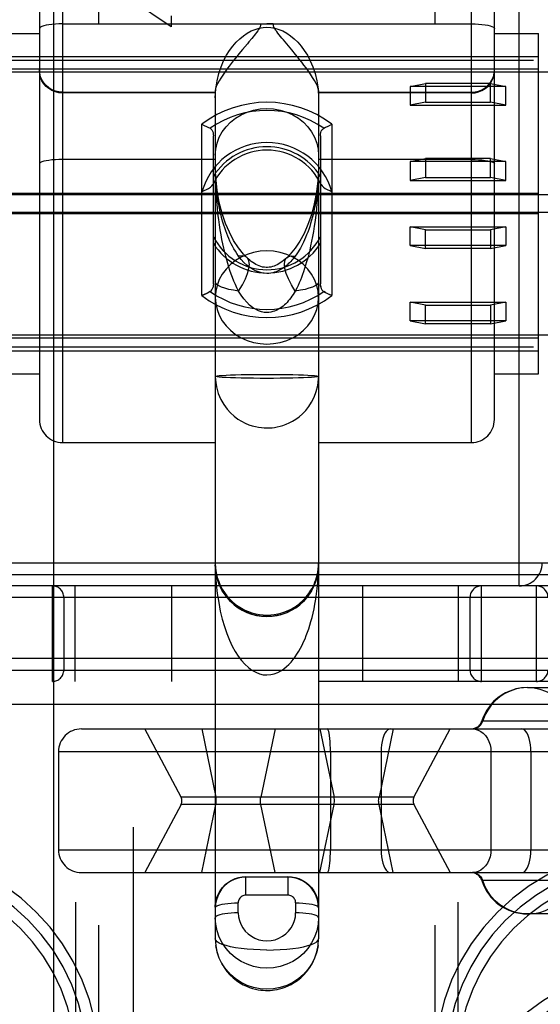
# Model space of a CAD drawing. Header units: inches. Extents: x 0 to 214, y 0 to 139.
# Tile 36 of 147: x 65.922 to 66.603, y 65.655 to 66.943. Entities that reach past the tile are written whole.
import ezdxf

# ---------------------------------------------------------------- set-up
doc = ezdxf.new("R2010")
doc.units = ezdxf.units.IN
doc.header["$LTSCALE"] = 11.786071
doc.header["$MEASUREMENT"] = 0
doc.linetypes.add('HIDDEN', pattern=[0.2, 0.1, -0.1])
doc.layers.add('DEFAULT_2', color=8, linetype='HIDDEN')
doc.layers.add('MAIN_OR_RIGHT_DOOR_ASSEMBLY', color=7, linetype='CONTINUOUS')

msp = doc.modelspace()

# ---------------------------------------------------------------- linework, layer by layer
at = {"layer": 'DEFAULT_2', "color": 8, "linetype": 'HIDDEN'}
for p, q in [((66.0252, 64.5799), (66.0252, 70.1404)), ((66.4652, 64.5799), (66.4652, 70.1404)), ((65.9952, 64.6099), (65.9952, 70.1104)), ((66.4952, 64.6099), (66.4952, 70.1104)), ((65.9777, 67.1082), (65.9777, 66.3896)), ((66.5127, 66.3896), (66.5127, 67.1082)), ((65.9477, 67.1017), (65.9477, 66.4196)), ((66.5427, 66.4196), (66.5427, 67.1017)), ((66.5752, 66.2021), (66.5752, 66.9911)), ((66.12, 66.9334), (66.0681, 66.9681)), ((66.12, 66.9479), (66.12, 66.9334)), ((65.9777, 66.9373), (66.5127, 66.9373)), ((65.8902, 66.9248), (65.9477, 66.9248)), ((66.2776, 66.9032), (66.2667, 66.9162)), ((66.5427, 66.9248), (66.6002, 66.9248)), ((66.6002, 66.4793), (66.6002, 66.9248)), ((66.2132, 66.9036), (66.2086, 66.898)), ((65.4152, 66.8896), (67.0752, 66.8896)), ((65.8902, 66.8946), (66.6002, 66.8946)), ((66.6002, 66.8779), (65.8902, 66.8779)), ((67.0752, 66.8739), (65.4152, 66.8739)), ((66.1777, 66.85), (66.1777, 65.7405)), ((66.3127, 66.85), (66.3127, 65.7405)), ((66.4327, 66.8553), (66.4527, 66.8593)), ((66.5577, 66.8553), (66.4327, 66.8553)), ((66.4327, 66.8553), (66.4327, 66.8307)), ((66.5377, 66.8593), (66.4527, 66.8593)), ((66.4527, 66.8593), (66.4527, 66.8347)), ((66.5377, 66.8593), (66.5577, 66.8553)), ((66.5377, 66.8347), (66.5377, 66.8593)), ((66.5577, 66.8307), (66.5577, 66.8553)), ((65.9777, 66.8479), (66.1777, 66.8479)), ((66.1777, 66.8469), (65.9777, 66.8469)), ((66.3127, 66.8479), (66.5127, 66.8479)), ((66.5127, 66.8469), (66.3127, 66.8469)), ((66.4527, 66.8347), (66.4327, 66.8307)), ((66.4327, 66.8307), (66.5577, 66.8307)), ((66.4527, 66.8347), (66.5377, 66.8347)), ((66.5577, 66.8307), (66.5377, 66.8347)), ((66.1602, 66.5818), (66.1602, 66.8061)), ((66.3302, 66.8061), (66.3302, 66.5818)), ((66.1752, 66.5971), (66.1752, 66.7908)), ((66.3152, 66.7908), (66.3152, 66.5971)), ((66.1777, 66.7598), (65.9777, 66.7598)), ((66.5127, 66.7598), (66.3127, 66.7598)), ((66.4327, 66.757), (66.4527, 66.761)), ((66.5377, 66.761), (66.4527, 66.761)), ((66.4527, 66.761), (66.4527, 66.7364)), ((66.5377, 66.761), (66.5577, 66.757)), ((66.5377, 66.7364), (66.5377, 66.761)), ((66.1777, 66.7512), (66.1777, 66.7512)), ((66.5577, 66.757), (66.4327, 66.757)), ((66.4327, 66.757), (66.4327, 66.7324)), ((66.5577, 66.7324), (66.5577, 66.757)), ((66.4527, 66.7364), (66.4327, 66.7324)), ((66.4527, 66.7364), (66.5377, 66.7364)), ((66.5577, 66.7324), (66.5377, 66.7364)), ((66.4327, 66.7324), (66.5577, 66.7324)), ((67.0752, 66.7138), (65.4152, 66.7138)), ((66.6002, 66.7155), (65.8902, 66.7155)), ((67.0752, 66.6904), (65.4152, 66.6904)), ((66.6002, 66.6887), (65.8902, 66.6887)), ((66.4327, 66.6717), (66.5577, 66.6717)), ((66.4527, 66.6677), (66.4327, 66.6717)), ((66.4327, 66.6472), (66.4327, 66.6717)), ((66.5577, 66.6717), (66.5377, 66.6677)), ((66.5577, 66.6717), (66.5577, 66.6472)), ((66.4527, 66.6677), (66.5377, 66.6677)), ((66.4527, 66.6432), (66.4527, 66.6677)), ((66.5377, 66.6677), (66.5377, 66.6432)), ((66.5577, 66.6472), (66.4327, 66.6472)), ((66.4327, 66.6472), (66.4527, 66.6432)), ((66.5377, 66.6432), (66.4527, 66.6432)), ((66.5377, 66.6432), (66.5577, 66.6472)), ((66.3218, 66.586), (66.3196, 66.5872)), ((66.3302, 66.5818), (66.3272, 66.5833)), ((66.4327, 66.5734), (66.5577, 66.5734)), ((66.4527, 66.5694), (66.4327, 66.5734)), ((66.4327, 66.5489), (66.4327, 66.5734)), ((66.4527, 66.5694), (66.5377, 66.5694)), ((66.4527, 66.5449), (66.4527, 66.5694)), ((66.5577, 66.5734), (66.5377, 66.5694)), ((66.5377, 66.5694), (66.5377, 66.5449)), ((66.5577, 66.5734), (66.5577, 66.5489)), ((66.5577, 66.5489), (66.4327, 66.5489)), ((66.4327, 66.5489), (66.4527, 66.5449)), ((66.5377, 66.5449), (66.4527, 66.5449)), ((66.5377, 66.5449), (66.5577, 66.5489)), ((67.0752, 66.5302), (65.4152, 66.5302)), ((65.4152, 66.5146), (67.0752, 66.5146)), ((66.6002, 66.5262), (65.8902, 66.5262)), ((65.8902, 66.5096), (66.6002, 66.5096)), ((65.8902, 66.4793), (65.9477, 66.4793)), ((66.5427, 66.4793), (66.6002, 66.4793)), ((65.9777, 66.3896), (66.1777, 66.3896)), ((66.3127, 66.3896), (66.5127, 66.3896)), ((65.7452, 66.2321), (66.7452, 66.2321)), ((65.7452, 66.2171), (66.7452, 66.2171)), ((66.7452, 66.2021), (65.7452, 66.2021)), ((65.9646, 66.0771), (65.9646, 66.2021)), ((65.9946, 66.0771), (65.9946, 66.2021)), ((66.1202, 66.2021), (66.1202, 66.0771)), ((66.3702, 66.2021), (66.3702, 66.0771)), ((66.4959, 66.0771), (66.4959, 66.2021)), ((66.5259, 66.0771), (66.5259, 66.2021)), ((66.5977, 66.0771), (66.5977, 66.2021)), ((66.7452, 66.1871), (65.7452, 66.1871)), ((65.9796, 66.1871), (65.9796, 66.0921)), ((66.5109, 66.0921), (66.5109, 66.1871)), ((66.2627, 66.1644), (66.2711, 66.1672)), ((66.7452, 66.1071), (65.7452, 66.1071)), ((65.7452, 66.0921), (66.7452, 66.0921)), ((67.4927, 66.0771), (64.9977, 66.0771)), ((66.5858, 66.0691), (66.7006, 66.0691)), ((66.7452, 66.0471), (65.7452, 66.0471)), ((66.5262, 66.0255), (66.7601, 66.0255)), ((66.0026, 66.0151), (69.4612, 66.0151)), ((66.1329, 65.9258), (66.0854, 66.0151)), ((66.1599, 66.0151), (66.1785, 65.9258)), ((66.2558, 66.0151), (66.2372, 65.9258)), ((66.3144, 66.0151), (66.333, 65.9258)), ((66.4104, 66.0151), (66.3918, 65.9258)), ((66.4374, 65.9258), (66.4849, 66.0151)), ((69.4752, 65.9851), (65.9726, 65.9851)), ((65.9726, 65.9851), (65.9726, 65.8571)), ((66.3283, 65.9851), (66.3283, 65.8571)), ((66.3945, 65.9851), (66.3945, 65.8571)), ((66.5382, 65.9851), (66.5382, 65.8571)), ((66.5904, 65.9851), (66.5904, 65.8571)), ((66.4374, 65.9258), (66.1329, 65.9258)), ((66.1329, 65.9164), (66.0854, 65.8271)), ((66.4374, 65.9164), (66.1329, 65.9164)), ((66.1599, 65.8271), (66.1785, 65.9164)), ((66.2558, 65.8271), (66.2372, 65.9164)), ((66.3144, 65.8271), (66.333, 65.9164)), ((66.4104, 65.8271), (66.3918, 65.9164)), ((66.4374, 65.9164), (66.4849, 65.8271)), ((65.9726, 65.8571), (69.4752, 65.8571)), ((66.0026, 65.8271), (69.4612, 65.8271)), ((66.2177, 65.7976), (66.2177, 65.8218)), ((66.2727, 65.8211), (66.2177, 65.8211)), ((66.2727, 65.8218), (66.2727, 65.7976)), ((66.7601, 65.8166), (66.5262, 65.8166)), ((66.2727, 65.7976), (66.2177, 65.7976)), ((66.2077, 65.7746), (66.2077, 65.7876)), ((66.2827, 65.7876), (66.2827, 65.7746)), ((66.7006, 65.7731), (66.5858, 65.7731))]:
    msp.add_line(p, q, dxfattribs=at)
for points in [[(65.9777, 66.9373), (65.973, 66.9372), (65.9685, 66.937), (65.9641, 66.9366), (65.9601, 66.9361), (65.9565, 66.9354), (65.9535, 66.9346), (65.951, 66.9338), (65.9492, 66.9328), (65.9481, 66.9319), (65.9477, 66.9308)], [(66.1777, 66.8406), (66.1785, 66.8523), (66.18, 66.8629), (66.1823, 66.8725), (66.1853, 66.8811), (66.1886, 66.889), (66.1923, 66.8961), (66.1963, 66.9024), (66.2005, 66.9082), (66.205, 66.9133), (66.2096, 66.9178), (66.2144, 66.9217), (66.2194, 66.9251), (66.2245, 66.9279), (66.2297, 66.93), (66.2349, 66.9315), (66.2401, 66.9324), (66.2452, 66.9327), (66.2503, 66.9324), (66.2555, 66.9315), (66.2608, 66.93), (66.266, 66.9279), (66.2711, 66.9251), (66.2761, 66.9217), (66.2809, 66.9178), (66.2855, 66.9133), (66.2899, 66.9082), (66.2941, 66.9024), (66.2981, 66.8961), (66.3018, 66.889), (66.3052, 66.8811), (66.3081, 66.8725), (66.3105, 66.8629), (66.312, 66.8523), (66.3127, 66.8406)], [(66.237, 66.9373), (66.2368, 66.9354), (66.2362, 66.9335), (66.2354, 66.9316), (66.2343, 66.9298), (66.2331, 66.9279), (66.2317, 66.926), (66.2303, 66.9241), (66.2287, 66.9222), (66.2271, 66.9201), (66.2253, 66.918)], [(66.237, 66.9373), (66.2391, 66.9374), (66.2411, 66.9374), (66.2432, 66.9374), (66.2452, 66.9374)], [(66.2534, 66.9373), (66.2514, 66.9374), (66.2494, 66.9374), (66.2473, 66.9374), (66.2452, 66.9374)], [(66.2667, 66.9162), (66.2648, 66.9185), (66.2629, 66.9207), (66.2611, 66.9229), (66.2595, 66.925), (66.258, 66.9271), (66.2566, 66.9291), (66.2554, 66.9311), (66.2544, 66.9331), (66.2537, 66.9352), (66.2534, 66.9373)], [(66.5127, 66.9373), (66.5174, 66.9372), (66.522, 66.937), (66.5263, 66.9366), (66.5304, 66.9361), (66.5339, 66.9354), (66.537, 66.9346), (66.5395, 66.9338), (66.5413, 66.9328), (66.5424, 66.9319), (66.5427, 66.9308)], [(66.2253, 66.918), (66.2216, 66.9136), (66.2196, 66.9112), (66.2132, 66.9036)], [(66.3127, 66.85), (66.3123, 66.8526), (66.3113, 66.8557), (66.3097, 66.8592), (66.3075, 66.8632), (66.305, 66.8672), (66.3023, 66.8714), (66.2994, 66.8755), (66.2964, 66.8795), (66.2935, 66.8834), (66.2907, 66.8871), (66.2879, 66.8906), (66.2852, 66.894), (66.2826, 66.8972), (66.2776, 66.9032)], [(66.2086, 66.898), (66.2061, 66.895), (66.2036, 66.8919), (66.201, 66.8887), (66.1984, 66.8853), (66.1957, 66.8818), (66.1929, 66.8781), (66.1902, 66.8742), (66.1875, 66.8703), (66.1849, 66.8664), (66.1826, 66.8625), (66.1806, 66.8588), (66.179, 66.8554), (66.1781, 66.8525), (66.1777, 66.85)], [(65.9777, 66.8479), (65.973, 66.8482), (65.9685, 66.8493), (65.9641, 66.8511), (65.9601, 66.8535), (65.9565, 66.8565), (65.9535, 66.86), (65.951, 66.8639), (65.9492, 66.8681), (65.9481, 66.8726), (65.9477, 66.8772)], [(65.9777, 66.8469), (65.973, 66.8472), (65.9685, 66.8483), (65.9641, 66.8501), (65.9601, 66.8525), (65.9565, 66.8554), (65.9535, 66.8589), (65.951, 66.8629), (65.9492, 66.8671), (65.9481, 66.8716), (65.9477, 66.8762)], [(66.5127, 66.8479), (66.5174, 66.8482), (66.522, 66.8493), (66.5263, 66.8511), (66.5304, 66.8535), (66.5339, 66.8565), (66.537, 66.86), (66.5395, 66.8639), (66.5413, 66.8681), (66.5424, 66.8726), (66.5427, 66.8772)], [(66.5127, 66.8469), (66.5174, 66.8472), (66.522, 66.8483), (66.5263, 66.8501), (66.5304, 66.8525), (66.5339, 66.8554), (66.537, 66.8589), (66.5395, 66.8629), (66.5413, 66.8671), (66.5424, 66.8716), (66.5427, 66.8762)], [(66.1777, 66.7656), (66.1783, 66.7735), (66.18, 66.7813), (66.1829, 66.7889), (66.1868, 66.796), (66.1917, 66.8027), (66.1975, 66.8087), (66.2041, 66.8139), (66.2115, 66.8183), (66.2194, 66.8219), (66.2278, 66.8244), (66.2364, 66.826), (66.2452, 66.8265), (66.254, 66.826), (66.2627, 66.8244), (66.2711, 66.8219), (66.279, 66.8183), (66.2863, 66.8139), (66.293, 66.8087), (66.2988, 66.8027), (66.3037, 66.796), (66.3076, 66.7889), (66.3104, 66.7813), (66.3121, 66.7735), (66.3127, 66.7656)], [(66.1602, 66.8061), (66.1632, 66.8045), (66.1661, 66.8031), (66.1686, 66.8018), (66.1708, 66.8007)], [(66.1708, 66.8007), (66.1722, 66.7997), (66.1733, 66.7984), (66.1741, 66.7969), (66.1747, 66.795), (66.1751, 66.793), (66.1752, 66.7908)], [(66.3152, 66.7908), (66.3153, 66.793), (66.3157, 66.795), (66.3163, 66.7969), (66.3172, 66.7984), (66.3183, 66.7997), (66.3196, 66.8007)], [(66.3196, 66.8007), (66.3218, 66.8019), (66.3244, 66.8031), (66.3272, 66.8045), (66.3302, 66.8061)], [(65.9777, 66.7598), (65.973, 66.7597), (65.9685, 66.7595), (65.9641, 66.7592), (65.9601, 66.7587), (65.9565, 66.7582), (65.9535, 66.7575), (65.951, 66.7568), (65.9492, 66.756), (65.9481, 66.7551), (65.9477, 66.7542)], [(66.5127, 66.7598), (66.5174, 66.7597), (66.522, 66.7595), (66.5263, 66.7592), (66.5304, 66.7587), (66.5339, 66.7582), (66.537, 66.7575), (66.5395, 66.7568), (66.5413, 66.756), (66.5424, 66.7551), (66.5427, 66.7542)], [(66.2193, 66.6313), (66.2146, 66.6361), (66.2079, 66.6444), (66.2017, 66.654), (66.1961, 66.6646), (66.1911, 66.6763), (66.1866, 66.6892), (66.1828, 66.7037), (66.18, 66.7196), (66.1782, 66.7367), (66.1777, 66.7512)], [(66.2082, 66.6336), (66.206, 66.6367), (66.2039, 66.6399), (66.202, 66.6431), (66.2002, 66.6464), (66.1985, 66.6496), (66.1969, 66.653), (66.1954, 66.6563), (66.194, 66.6597), (66.1926, 66.6631), (66.1913, 66.6666), (66.19, 66.6703), (66.1888, 66.6741), (66.1876, 66.678), (66.1864, 66.6822), (66.1853, 66.6865), (66.1842, 66.6911), (66.1831, 66.696), (66.1822, 66.7011), (66.1812, 66.7064), (66.1804, 66.712), (66.1796, 66.7179), (66.179, 66.724), (66.1785, 66.7303), (66.1781, 66.737), (66.1778, 66.744), (66.1777, 66.7512)], [(66.2082, 66.5877), (66.206, 66.5921), (66.2039, 66.5965), (66.202, 66.6009), (66.2002, 66.6055), (66.1985, 66.61), (66.1969, 66.6146), (66.1954, 66.6192), (66.194, 66.6239), (66.1926, 66.6287), (66.1913, 66.6336), (66.19, 66.6387), (66.1888, 66.6439), (66.1876, 66.6494), (66.1864, 66.6552), (66.1853, 66.6613), (66.1842, 66.6677), (66.1831, 66.6744), (66.1822, 66.6815), (66.1812, 66.6889), (66.1804, 66.6967), (66.1796, 66.7048), (66.179, 66.7133), (66.1785, 66.7222), (66.1781, 66.7315), (66.1778, 66.7411), (66.1777, 66.7512)], [(66.3127, 66.7512), (66.3122, 66.7356), (66.3102, 66.7177), (66.3072, 66.7018), (66.3033, 66.6875), (66.2988, 66.6747), (66.2937, 66.6632), (66.2881, 66.6529), (66.2821, 66.6438), (66.2757, 66.6359), (66.2711, 66.6313)], [(66.3127, 66.7512), (66.3127, 66.7428), (66.3125, 66.7346), (66.3122, 66.7265), (66.3118, 66.7186), (66.3113, 66.7106), (66.3106, 66.7027), (66.3099, 66.6949), (66.309, 66.6873), (66.3081, 66.6799), (66.3071, 66.6727), (66.306, 66.6658), (66.3048, 66.6592), (66.3036, 66.6529), (66.3023, 66.6469), (66.3011, 66.6413), (66.2998, 66.636), (66.2985, 66.6309), (66.2971, 66.6261), (66.2958, 66.6216), (66.2944, 66.6172), (66.293, 66.6131), (66.2917, 66.6093), (66.2903, 66.6056), (66.2889, 66.602), (66.2874, 66.5985), (66.2859, 66.595), (66.2842, 66.5914), (66.2823, 66.5877)], [(66.3127, 66.7452), (66.3125, 66.7392), (66.3122, 66.7334), (66.3118, 66.7277), (66.3113, 66.722), (66.3106, 66.7163), (66.3099, 66.7107), (66.309, 66.7052), (66.3081, 66.6999), (66.3071, 66.6947), (66.306, 66.6898), (66.3048, 66.685), (66.3036, 66.6805), (66.3023, 66.6762), (66.3011, 66.6722), (66.2998, 66.6683), (66.2985, 66.6647), (66.2971, 66.6612), (66.2958, 66.658), (66.2944, 66.6549), (66.293, 66.6519), (66.2917, 66.6491), (66.2903, 66.6465), (66.2889, 66.6439), (66.2874, 66.6414), (66.2859, 66.6389), (66.2842, 66.6363), (66.2823, 66.6336)], [(66.1602, 66.7175), (66.1633, 66.7191), (66.1662, 66.7206), (66.1689, 66.722), (66.1713, 66.7235), (66.1731, 66.7252), (66.1744, 66.727)], [(66.3161, 66.727), (66.3174, 66.7252), (66.3192, 66.7235), (66.3215, 66.722), (66.3242, 66.7206), (66.3272, 66.7191), (66.3302, 66.7175)], [(66.2452, 66.6404), (66.2364, 66.6399), (66.2278, 66.6383), (66.2194, 66.6357), (66.2115, 66.6322), (66.2041, 66.6278), (66.1975, 66.6225), (66.1917, 66.6165), (66.1868, 66.6099), (66.1829, 66.6028), (66.18, 66.5952), (66.1783, 66.5874), (66.1777, 66.5794)], [(66.2193, 66.6313), (66.2171, 66.6328), (66.2131, 66.6338), (66.2082, 66.6336)], [(66.2452, 66.6108), (66.2416, 66.611), (66.2379, 66.6116), (66.2341, 66.6127), (66.2302, 66.6142), (66.2264, 66.6163), (66.2225, 66.6188), (66.2188, 66.6218), (66.2151, 66.6253), (66.2116, 66.6292), (66.2082, 66.6336)], [(66.2082, 66.5877), (66.2131, 66.5959), (66.2171, 66.6037), (66.22, 66.6108), (66.2217, 66.6172), (66.2223, 66.6227), (66.2217, 66.6272), (66.22, 66.6306), (66.2193, 66.6313)], [(66.2452, 66.6186), (66.2444, 66.6186), (66.242, 66.6188), (66.2396, 66.6192), (66.2374, 66.6199), (66.2352, 66.6206), (66.233, 66.6216), (66.2309, 66.6226), (66.2288, 66.6239), (66.2268, 66.6252), (66.2248, 66.6266), (66.2228, 66.6282), (66.2208, 66.6299), (66.2193, 66.6313)], [(66.3127, 66.5794), (66.3121, 66.5874), (66.3104, 66.5952), (66.3076, 66.6028), (66.3037, 66.6099), (66.2988, 66.6165), (66.293, 66.6225), (66.2863, 66.6278), (66.279, 66.6322), (66.2711, 66.6357), (66.2627, 66.6383), (66.254, 66.6399), (66.2452, 66.6404)], [(66.2823, 66.6336), (66.2809, 66.6317), (66.2794, 66.6299), (66.2779, 66.6281), (66.2764, 66.6264), (66.2748, 66.6248), (66.2731, 66.6232), (66.2715, 66.6217), (66.2698, 66.6202), (66.2681, 66.6189), (66.2663, 66.6177), (66.2645, 66.6166), (66.2627, 66.6155), (66.2609, 66.6146), (66.259, 66.6137), (66.2571, 66.6129), (66.255, 66.6123), (66.2528, 66.6117), (66.2505, 66.6112), (66.2479, 66.6109), (66.2452, 66.6108)], [(66.2712, 66.6313), (66.2689, 66.6293), (66.2668, 66.6275), (66.2647, 66.6259), (66.2626, 66.6245), (66.2606, 66.6233), (66.2586, 66.6222), (66.2566, 66.6212), (66.2546, 66.6204), (66.2525, 66.6197), (66.2503, 66.6191), (66.2481, 66.6188), (66.2459, 66.6186), (66.2452, 66.6186)], [(66.2823, 66.5877), (66.2773, 66.5959), (66.2734, 66.6037), (66.2705, 66.6108), (66.2687, 66.6172), (66.2681, 66.6227), (66.2687, 66.6272), (66.2705, 66.6306), (66.2711, 66.6313)], [(66.2712, 66.6313), (66.2734, 66.6328), (66.2773, 66.6338), (66.2823, 66.6336)], [(66.1708, 66.5872), (66.1722, 66.5882), (66.1733, 66.5894), (66.1741, 66.591), (66.1747, 66.5928)], [(66.1752, 66.5971), (66.1751, 66.5948), (66.1747, 66.5928)], [(66.2082, 66.5877), (66.2015, 66.5888), (66.1955, 66.59), (66.1902, 66.5914), (66.1858, 66.593), (66.1823, 66.5946), (66.1798, 66.5963), (66.1782, 66.5981), (66.1777, 66.5999)], [(66.3127, 66.5999), (66.3122, 66.5981), (66.3107, 66.5963), (66.3081, 66.5946), (66.3046, 66.593), (66.3002, 66.5914), (66.295, 66.59), (66.289, 66.5888), (66.2823, 66.5877)], [(66.3157, 66.5928), (66.3153, 66.5948), (66.3152, 66.5971)], [(66.3153, 66.5948), (66.3157, 66.5928), (66.3163, 66.591), (66.3172, 66.5894), (66.3183, 66.5882), (66.3196, 66.5872)], [(66.1708, 66.5872), (66.1686, 66.586), (66.166, 66.5847), (66.1632, 66.5833), (66.1602, 66.5818)], [(66.1602, 66.5818), (66.1632, 66.5833), (66.1661, 66.5847), (66.1686, 66.586)], [(66.1777, 66.5794), (66.1783, 66.5715), (66.18, 66.5637), (66.1829, 66.5561), (66.1868, 66.549), (66.1917, 66.5424), (66.1975, 66.5364), (66.2041, 66.5311), (66.2115, 66.5267), (66.2194, 66.5232), (66.2278, 66.5206), (66.2364, 66.519), (66.2452, 66.5185)], [(66.2452, 66.5597), (66.2416, 66.5599), (66.2379, 66.5607), (66.2341, 66.562), (66.2302, 66.5639), (66.2264, 66.5663), (66.2226, 66.5694), (66.2188, 66.5731), (66.2151, 66.5774), (66.2116, 66.5823), (66.2082, 66.5877)], [(66.2823, 66.5877), (66.2809, 66.5853), (66.2794, 66.5831), (66.2779, 66.5809), (66.2764, 66.5788), (66.2748, 66.5767), (66.2731, 66.5748), (66.2715, 66.5729), (66.2698, 66.5712), (66.2681, 66.5696), (66.2663, 66.5681), (66.2645, 66.5667), (66.2627, 66.5654), (66.2609, 66.5643), (66.259, 66.5632), (66.2571, 66.5623), (66.255, 66.5615), (66.2528, 66.5608), (66.2505, 66.5602), (66.2479, 66.5599), (66.2452, 66.5597)], [(66.2452, 66.5185), (66.254, 66.519), (66.2627, 66.5206), (66.2711, 66.5232), (66.279, 66.5267), (66.2863, 66.5311), (66.293, 66.5364), (66.2988, 66.5424), (66.3037, 66.549), (66.3076, 66.5561), (66.3104, 66.5637), (66.3121, 66.5715), (66.3127, 66.5794)], [(66.3196, 66.5872), (66.3218, 66.586), (66.3244, 66.5847), (66.3272, 66.5833)], [(66.1777, 66.4762), (66.1783, 66.4765), (66.18, 66.4768), (66.1829, 66.4772), (66.1868, 66.4775), (66.1917, 66.4777), (66.1975, 66.478), (66.2041, 66.4782), (66.2115, 66.4784), (66.2194, 66.4785), (66.2278, 66.4786), (66.2364, 66.4787), (66.2452, 66.4787)], [(66.2452, 66.4736), (66.2364, 66.4736), (66.2278, 66.4737), (66.2194, 66.4738), (66.2115, 66.474), (66.2041, 66.4741), (66.1975, 66.4744), (66.1917, 66.4746), (66.1868, 66.4749), (66.1829, 66.4752), (66.18, 66.4755), (66.1783, 66.4758), (66.1777, 66.4762)], [(66.1777, 66.4762), (66.1779, 66.4712), (66.1792, 66.4623), (66.1815, 66.4538), (66.1848, 66.4461), (66.1887, 66.4393), (66.193, 66.4334), (66.1976, 66.4284), (66.2023, 66.4241), (66.2071, 66.4204), (66.2119, 66.4175), (66.2167, 66.415), (66.2214, 66.413), (66.2258, 66.4115), (66.2301, 66.4104), (66.2341, 66.4096), (66.2379, 66.4091), (66.2415, 66.4088), (66.2452, 66.4087)], [(66.2452, 66.4787), (66.254, 66.4787), (66.2627, 66.4786), (66.2711, 66.4785), (66.279, 66.4784), (66.2863, 66.4782), (66.293, 66.478), (66.2988, 66.4777), (66.3037, 66.4775), (66.3076, 66.4772), (66.3104, 66.4768), (66.3121, 66.4765), (66.3127, 66.4762)], [(66.2452, 66.4087), (66.2486, 66.4088), (66.2519, 66.409), (66.2553, 66.4094), (66.2587, 66.41), (66.2624, 66.4109), (66.2662, 66.412), (66.2702, 66.4135), (66.2743, 66.4153), (66.2786, 66.4175), (66.2829, 66.4202), (66.2873, 66.4234), (66.2917, 66.4272), (66.2959, 66.4316), (66.2999, 66.4366), (66.3037, 66.4425), (66.3071, 66.4491), (66.3098, 66.4564), (66.3117, 66.4643), (66.3126, 66.4726), (66.3127, 66.4762)], [(66.3127, 66.4762), (66.3121, 66.4758), (66.3104, 66.4755), (66.3076, 66.4752), (66.3037, 66.4749), (66.2988, 66.4746), (66.293, 66.4744), (66.2863, 66.4741), (66.279, 66.474), (66.2711, 66.4738), (66.2627, 66.4737), (66.254, 66.4736), (66.2452, 66.4736)], [(66.1777, 66.2317), (66.178, 66.2253), (66.1789, 66.2191), (66.1803, 66.2133), (66.1821, 66.2079), (66.1842, 66.2027), (66.1868, 66.1979), (66.1896, 66.1933), (66.1928, 66.1891), (66.1962, 66.1852), (66.1999, 66.1816), (66.2038, 66.1783), (66.2078, 66.1754), (66.2121, 66.1728), (66.2164, 66.1705), (66.2209, 66.1686), (66.2256, 66.167), (66.2305, 66.1657), (66.2354, 66.1647), (66.2404, 66.1642), (66.2452, 66.164)], [(66.1777, 66.2317), (66.178, 66.2178), (66.1789, 66.2045), (66.1803, 66.192), (66.1821, 66.1802), (66.1842, 66.1691), (66.1868, 66.1586), (66.1896, 66.1489), (66.1928, 66.1397), (66.1962, 66.1313), (66.1999, 66.1235), (66.2038, 66.1165), (66.2078, 66.1101), (66.2121, 66.1045), (66.2164, 66.0996), (66.2209, 66.0954), (66.2256, 66.092), (66.2305, 66.0892), (66.2354, 66.0872), (66.2404, 66.086), (66.2452, 66.0856)], [(66.2452, 66.0856), (66.2501, 66.0861), (66.2548, 66.0871), (66.2593, 66.0889), (66.2635, 66.0911), (66.2673, 66.0937), (66.2707, 66.0965), (66.2738, 66.0994), (66.2767, 66.1025), (66.2794, 66.1057), (66.282, 66.1092), (66.2845, 66.1129), (66.2868, 66.1167), (66.2891, 66.1207), (66.2912, 66.1247), (66.2931, 66.1289), (66.295, 66.1331), (66.2967, 66.1373), (66.2984, 66.1417), (66.2999, 66.1461), (66.3014, 66.1508), (66.3028, 66.1557), (66.3042, 66.1608), (66.3056, 66.1663), (66.3068, 66.1721), (66.308, 66.1783), (66.3091, 66.1848), (66.3101, 66.1917), (66.311, 66.1989), (66.3117, 66.2065), (66.3123, 66.2145), (66.3126, 66.2229), (66.3127, 66.2317)], [(66.2452, 66.164), (66.2501, 66.1642), (66.2548, 66.1647), (66.2593, 66.1655), (66.2635, 66.1666), (66.2673, 66.1677), (66.2707, 66.169), (66.2738, 66.1704), (66.2767, 66.1718), (66.2794, 66.1733), (66.282, 66.1749), (66.2845, 66.1766), (66.2868, 66.1784), (66.2891, 66.1803), (66.2912, 66.1822), (66.2931, 66.1841), (66.295, 66.186), (66.2967, 66.188), (66.2984, 66.19), (66.2999, 66.1921), (66.3014, 66.1942), (66.3028, 66.1965), (66.3042, 66.1989), (66.3056, 66.2014), (66.3068, 66.2041), (66.308, 66.207), (66.3091, 66.21), (66.3101, 66.2132), (66.311, 66.2165), (66.3117, 66.2201), (66.3123, 66.2238), (66.3126, 66.2277), (66.3127, 66.2317)], [(66.2627, 66.1644), (66.254, 66.1627), (66.2452, 66.1621), (66.2364, 66.1627), (66.2278, 66.1644), (66.2194, 66.1672), (66.2115, 66.1711), (66.2041, 66.176), (66.1975, 66.1819), (66.1917, 66.1885), (66.1868, 66.1958), (66.1829, 66.2038), (66.18, 66.2121), (66.1783, 66.2208), (66.1777, 66.2296)], [(66.1868, 66.1958), (66.1829, 66.2038), (66.18, 66.2121), (66.1783, 66.2208), (66.1777, 66.2296)], [(66.3127, 66.2296), (66.3121, 66.2208), (66.3104, 66.2121), (66.3076, 66.2038), (66.3037, 66.1958), (66.2988, 66.1885), (66.293, 66.1819), (66.2863, 66.176), (66.279, 66.1711), (66.2711, 66.1672)], [(66.2988, 66.1885), (66.3037, 66.1958), (66.3076, 66.2038), (66.3104, 66.2121), (66.3121, 66.2208), (66.3127, 66.2296)], [(66.5858, 66.0691), (66.5781, 66.0686), (66.5705, 66.0671), (66.5632, 66.0646), (66.5562, 66.0613), (66.5497, 66.057), (66.5438, 66.052), (66.5385, 66.0462), (66.534, 66.0398), (66.5303, 66.0329), (66.5275, 66.0255)], [(66.587, 66.0691), (66.5946, 66.0686), (66.6022, 66.0671), (66.6095, 66.0646), (66.6165, 66.0613), (66.623, 66.057), (66.6289, 66.052), (66.6342, 66.0462), (66.6387, 66.0398), (66.6424, 66.0329), (66.6452, 66.0255)], [(66.5136, 66.0151), (66.5166, 66.0154), (66.5196, 66.0164), (66.5222, 66.018), (66.5245, 66.0201), (66.5263, 66.0226), (66.5275, 66.0255)], [(66.3283, 65.9851), (66.3283, 65.9898), (66.3281, 65.9944), (66.3279, 65.9987), (66.3275, 66.0027), (66.3271, 66.0063), (66.3266, 66.0094), (66.326, 66.0118), (66.3254, 66.0136), (66.3248, 66.0147), (66.3242, 66.0151)], [(66.4063, 66.0151), (66.4045, 66.0147), (66.4027, 66.0136), (66.401, 66.0118), (66.3994, 66.0094), (66.398, 66.0063), (66.3968, 66.0027), (66.3958, 65.9987), (66.3951, 65.9944), (66.3947, 65.9898), (66.3945, 65.9851)], [(66.5139, 66.0151), (66.5177, 66.0147), (66.5214, 66.0136), (66.5249, 66.0118), (66.5282, 66.0094), (66.5311, 66.0063), (66.5335, 66.0027), (66.5355, 65.9987), (66.537, 65.9944), (66.5379, 65.9898), (66.5382, 65.9851)], [(66.5904, 65.9851), (66.5903, 65.9898), (66.5898, 65.9944), (66.5891, 65.9987), (66.5882, 66.0027), (66.587, 66.0063), (66.5856, 66.0094), (66.584, 66.0118), (66.5823, 66.0136), (66.5805, 66.0147), (66.5787, 66.0151)], [(66.1785, 65.9164), (66.1787, 65.9179), (66.1789, 65.9195), (66.1789, 65.9211), (66.1789, 65.9227), (66.1787, 65.9243), (66.1785, 65.9258)], [(66.2372, 65.9164), (66.237, 65.9179), (66.2368, 65.9195), (66.2368, 65.9211), (66.2368, 65.9227), (66.237, 65.9243), (66.2372, 65.9258)], [(66.333, 65.9164), (66.3333, 65.9179), (66.3335, 65.9195), (66.3335, 65.9211), (66.3335, 65.9227), (66.3333, 65.9243), (66.333, 65.9258)], [(66.3918, 65.9164), (66.3916, 65.9179), (66.3914, 65.9195), (66.3913, 65.9211), (66.3914, 65.9227), (66.3916, 65.9243), (66.3918, 65.9258)], [(66.3242, 65.8271), (66.3248, 65.8274), (66.3254, 65.8285), (66.326, 65.8303), (66.3266, 65.8328), (66.3271, 65.8359), (66.3275, 65.8394), (66.3279, 65.8435), (66.3281, 65.8478), (66.3283, 65.8524), (66.3283, 65.8571)], [(66.3945, 65.8571), (66.3947, 65.8524), (66.3951, 65.8478), (66.3958, 65.8435), (66.3968, 65.8394), (66.398, 65.8359), (66.3994, 65.8328), (66.401, 65.8303), (66.4027, 65.8285), (66.4045, 65.8274), (66.4063, 65.8271)], [(66.5382, 65.8571), (66.5379, 65.8524), (66.537, 65.8478), (66.5355, 65.8435), (66.5335, 65.8394), (66.5311, 65.8359), (66.5282, 65.8328), (66.5249, 65.8303), (66.5214, 65.8285), (66.5177, 65.8274), (66.5139, 65.8271)], [(66.5787, 65.8271), (66.5805, 65.8274), (66.5823, 65.8285), (66.584, 65.8303), (66.5856, 65.8328), (66.587, 65.8359), (66.5882, 65.8394), (66.5891, 65.8435), (66.5898, 65.8478), (66.5903, 65.8524), (66.5904, 65.8571)], [(66.1777, 65.7823), (66.1781, 65.788), (66.1794, 65.7935), (66.1813, 65.7987), (66.1839, 65.8035), (66.1871, 65.8078), (66.1907, 65.8115), (66.1948, 65.8147), (66.1991, 65.8173), (66.2036, 65.8193), (66.2083, 65.8207), (66.213, 65.8215), (66.2177, 65.8218)], [(66.2177, 65.8211), (66.2125, 65.8208), (66.2074, 65.8198), (66.2024, 65.8181), (66.1977, 65.8158), (66.1934, 65.8129), (66.1895, 65.8094), (66.186, 65.8055), (66.1831, 65.8011), (66.1808, 65.7964), (66.1791, 65.7915), (66.1781, 65.7864), (66.1777, 65.7811)], [(66.2727, 65.8218), (66.2774, 65.8215), (66.2822, 65.8207), (66.2868, 65.8193), (66.2914, 65.8173), (66.2957, 65.8147), (66.2997, 65.8115), (66.3034, 65.8078), (66.3065, 65.8035), (66.3091, 65.7987), (66.3111, 65.7935), (66.3123, 65.788), (66.3127, 65.7823)], [(66.3127, 65.7811), (66.3124, 65.7864), (66.3114, 65.7915), (66.3097, 65.7964), (66.3074, 65.8011), (66.3045, 65.8055), (66.301, 65.8094), (66.2971, 65.8129), (66.2927, 65.8158), (66.288, 65.8181), (66.2831, 65.8198), (66.2779, 65.8208), (66.2727, 65.8211)], [(66.5136, 65.8271), (66.5166, 65.8267), (66.5196, 65.8258), (66.5222, 65.8242), (66.5245, 65.8221), (66.5263, 65.8195), (66.5275, 65.8166)], [(66.5858, 65.7731), (66.5781, 65.7736), (66.5705, 65.7751), (66.5632, 65.7775), (66.5562, 65.7809), (66.5497, 65.7851), (66.5438, 65.7902), (66.5385, 65.7959), (66.534, 65.8023), (66.5303, 65.8093), (66.5275, 65.8166)], [(66.587, 65.7731), (66.5947, 65.7736), (66.6022, 65.7751), (66.6096, 65.7775), (66.6165, 65.7809), (66.623, 65.7851), (66.629, 65.7902), (66.6342, 65.7959), (66.6387, 65.8023), (66.6424, 65.8093), (66.6452, 65.8166)], [(66.2177, 65.7976), (66.2164, 65.7975), (66.2151, 65.7973), (66.2139, 65.7969), (66.2127, 65.7963), (66.2116, 65.7956), (66.2107, 65.7947), (66.2098, 65.7937), (66.2091, 65.7926), (66.2085, 65.7914), (66.2081, 65.7902), (66.2078, 65.7889), (66.2077, 65.7876)], [(66.2827, 65.7876), (66.2826, 65.7889), (66.2824, 65.7902), (66.282, 65.7914), (66.2814, 65.7926), (66.2807, 65.7937), (66.2798, 65.7947), (66.2788, 65.7956), (66.2777, 65.7963), (66.2765, 65.7969), (66.2753, 65.7973), (66.274, 65.7975), (66.2727, 65.7976)], [(66.1777, 65.7811), (66.1781, 65.7821), (66.1792, 65.7831), (66.181, 65.7841), (66.1835, 65.7849), (66.1865, 65.7857), (66.1901, 65.7864), (66.1941, 65.7869), (66.1985, 65.7873), (66.203, 65.7875), (66.2077, 65.7876)], [(66.2827, 65.7876), (66.2874, 65.7875), (66.292, 65.7873), (66.2963, 65.7869), (66.3004, 65.7864), (66.3039, 65.7857), (66.307, 65.7849), (66.3095, 65.7841), (66.3113, 65.7831), (66.3124, 65.7821), (66.3127, 65.7811)], [(66.2077, 65.7746), (66.203, 65.7745), (66.1985, 65.7742), (66.1941, 65.7738), (66.1901, 65.7733), (66.1865, 65.7727), (66.1835, 65.7719), (66.181, 65.771), (66.1792, 65.7701), (66.1781, 65.7691), (66.1777, 65.7681)], [(66.3127, 65.7681), (66.3121, 65.7595), (66.3104, 65.751), (66.3076, 65.7428), (66.3037, 65.7351), (66.2988, 65.7279), (66.293, 65.7215), (66.2863, 65.7158), (66.279, 65.711), (66.2711, 65.7072), (66.2627, 65.7044), (66.254, 65.7027), (66.2452, 65.7022), (66.2364, 65.7027), (66.2278, 65.7044), (66.2194, 65.7072), (66.2115, 65.711), (66.2041, 65.7158), (66.1975, 65.7215), (66.1917, 65.7279), (66.1868, 65.7351), (66.1829, 65.7428), (66.18, 65.751), (66.1783, 65.7595), (66.1777, 65.7681)], [(66.2077, 65.7746), (66.2081, 65.7694), (66.2092, 65.7644), (66.2111, 65.7595), (66.2136, 65.7549), (66.2168, 65.7507), (66.2206, 65.7469), (66.2249, 65.7438), (66.2296, 65.7413), (66.2346, 65.7394), (66.2399, 65.7383), (66.2452, 65.7379), (66.2506, 65.7383), (66.2558, 65.7394), (66.2609, 65.7413), (66.2656, 65.7438), (66.2699, 65.7469), (66.2736, 65.7507), (66.2768, 65.7549), (66.2794, 65.7595), (66.2813, 65.7644), (66.2824, 65.7694), (66.2827, 65.7746)], [(66.3127, 65.7681), (66.3124, 65.7691), (66.3113, 65.7701), (66.3095, 65.771), (66.307, 65.7719), (66.3039, 65.7727), (66.3004, 65.7733), (66.2963, 65.7738), (66.292, 65.7742), (66.2874, 65.7745), (66.2827, 65.7746)], [(66.2452, 65.7259), (66.2364, 65.726), (66.2278, 65.7264), (66.2194, 65.727), (66.2115, 65.7279), (66.2041, 65.7289), (66.1975, 65.7302), (66.1917, 65.7316), (66.1868, 65.7332), (66.1829, 65.7349), (66.18, 65.7367), (66.1783, 65.7386), (66.1777, 65.7405)], [(66.1777, 65.7405), (66.1783, 65.7317), (66.1799, 65.7234), (66.1824, 65.7157), (66.1856, 65.7089), (66.1891, 65.703), (66.1929, 65.6978), (66.1969, 65.6933), (66.2011, 65.6894), (66.2055, 65.6859), (66.2099, 65.683), (66.2142, 65.6805), (66.2184, 65.6785), (66.2225, 65.6769), (66.2264, 65.6757), (66.2302, 65.6747), (66.2338, 65.674), (66.2372, 65.6735), (66.2403, 65.6732), (66.2434, 65.673), (66.2464, 65.673), (66.2493, 65.6731), (66.2523, 65.6734), (66.2553, 65.6737), (66.2584, 65.6743), (66.2617, 65.675), (66.2653, 65.676), (66.269, 65.6773), (66.2728, 65.6789), (66.2769, 65.6809), (66.281, 65.6833), (66.2853, 65.6862), (66.2895, 65.6896), (66.2936, 65.6934), (66.2975, 65.6978), (66.3013, 65.7029), (66.3048, 65.7088), (66.308, 65.7156), (66.3105, 65.7233), (66.3121, 65.7316), (66.3127, 65.7405)], [(66.2452, 65.6746), (66.2364, 65.6752), (66.2278, 65.6768), (66.2194, 65.6796), (66.2115, 65.6834), (66.2041, 65.6882), (66.1975, 65.6939), (66.1917, 65.7004), (66.1868, 65.7075), (66.1829, 65.7153), (66.18, 65.7234), (66.1783, 65.7319)], [(66.2452, 65.7259), (66.254, 65.726), (66.2627, 65.7264), (66.2711, 65.727), (66.279, 65.7279), (66.2863, 65.7289), (66.293, 65.7302), (66.2988, 65.7316), (66.3037, 65.7332), (66.3076, 65.7349), (66.3104, 65.7367), (66.3121, 65.7386), (66.3127, 65.7405)], [(66.3121, 65.7319), (66.3104, 65.7234), (66.3076, 65.7153), (66.3037, 65.7075), (66.2988, 65.7004), (66.293, 65.6939), (66.2863, 65.6882), (66.279, 65.6834), (66.2711, 65.6796), (66.2627, 65.6768), (66.254, 65.6752), (66.2452, 65.6746)]]:
    msp.add_lwpolyline(points, dxfattribs=at)
for radius in [0.25, 0.235]:
    msp.add_circle((66.7452, 65.4521), radius, dxfattribs=at)
for centre, radius, start, end in [((66.2452, 66.6939), 0.1407, 52.8384, 127.1616), ((66.2452, 66.6939), 0.1301, 55.125, 124.875), ((66.2452, 66.6939), 0.0882, 15.512, 164.488), ((66.2452, 66.6939), 0.0782, 25.0474, 154.9526), ((66.2452, 66.6939), 0.0826, 32.0711, 147.9289), ((66.2452, 66.6939), 0.0782, 206.6531, 333.346), ((66.2452, 66.6939), 0.0826, 212.0711, 327.9289), ((66.2452, 66.6939), 0.1407, 232.8384, 307.1616), ((66.2452, 66.6939), 0.1301, 235.125, 304.875), ((65.9777, 66.4196), 0.03, 180, 270), ((66.5127, 66.4196), 0.03, 270, 360), ((66.5752, 66.2321), 0.03, 270, 360), ((66.2452, 66.2296), 0.0675, 180, 360), ((65.9646, 66.1871), 0.015, 0, 90), ((66.5259, 66.1871), 0.015, 90, 180), ((66.5977, 66.1871), 0.015, 0, 90), ((65.9646, 66.0921), 0.015, 270, 360), ((66.5259, 66.0921), 0.015, 180, 270), ((66.5977, 66.0921), 0.015, 270, 360), ((66.5858, 66.0066), 0.0625, 90, 162.3485), ((66.512, 66.0301), 0.015, 270, 342.3485), ((66.0026, 65.9851), 0.03, 90, 180), ((66.124, 65.9211), 0.01, 332, 28), ((66.4463, 65.9211), 0.01, 152, 208), ((65.7452, 65.5771), 0.2806, 0, 180), ((66.7452, 65.5771), 0.2806, 0, 180), ((66.0026, 65.8571), 0.03, 180, 270), ((65.7452, 65.5771), 0.2656, 0, 180), ((66.7452, 65.5771), 0.2656, 0, 180), ((65.7452, 65.5771), 0.2506, 0, 180), ((66.7452, 65.5771), 0.2506, 0, 180), ((66.512, 65.8121), 0.015, 17.6515, 90), ((66.5858, 65.8356), 0.0625, 197.6515, 270)]:
    msp.add_arc(centre, radius, start, end, dxfattribs=at)
msp.add_ellipse((66.2452, 65.8224), major_axis=(0.0675, 0), ratio=0.009135, start_param=4.292776, end_param=5.132002, dxfattribs=at)
at = {"layer": 'MAIN_OR_RIGHT_DOOR_ASSEMBLY', "color": 8, "linetype": 'HIDDEN'}
msp.add_line((66.0702, 75.3154), (66.0702, 59.8387), dxfattribs=at)
at = {"layer": 'MAIN_OR_RIGHT_DOOR_ASSEMBLY', "color": 3, "linetype": 'Continuous'}
msp.add_line((65.9662, 75.1604), (65.9662, 59.9937), dxfattribs=at)

doc.saveas('drawing.dxf')
